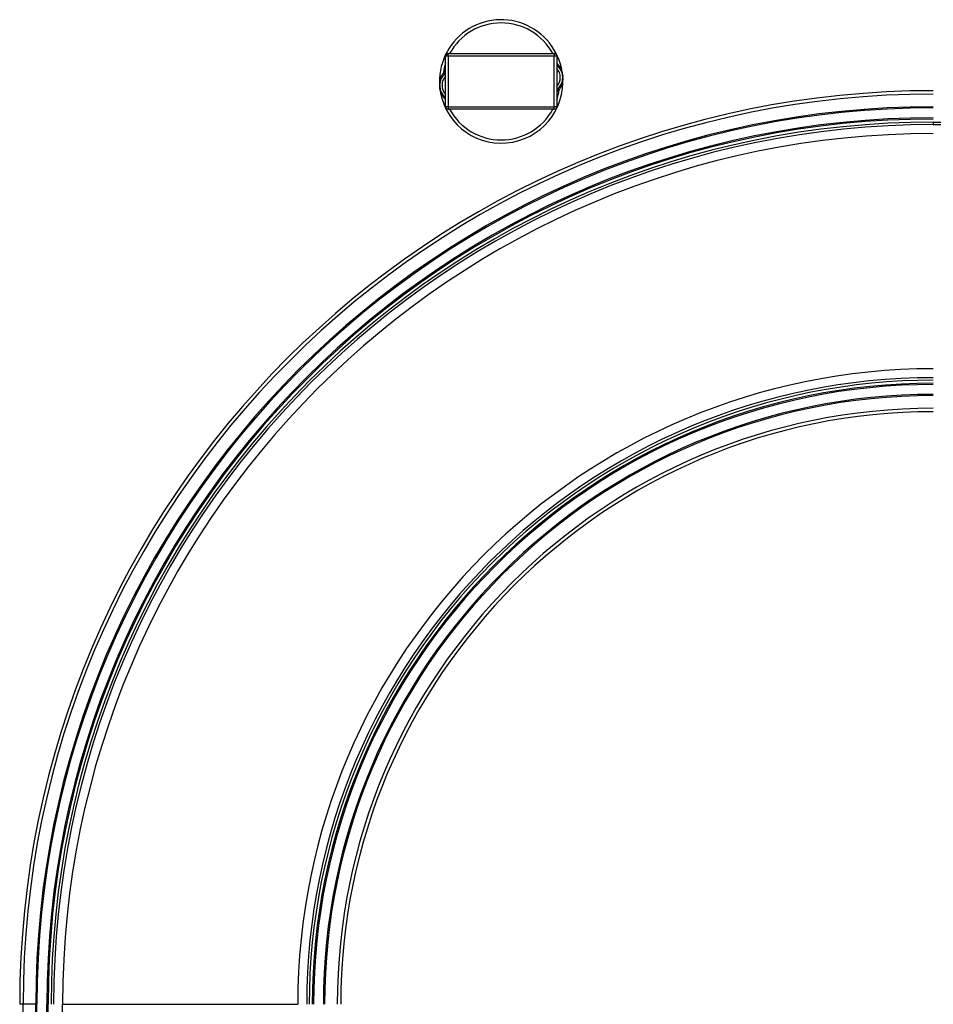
# Model space of a CAD drawing. Header units: millimetres. Extents: x 0 to 420, y 0 to 297.
# Tile 5 of 105: x 138 to 175, y 123 to 162. Entities that reach past the tile are written whole.
import ezdxf

# ---------------------------------------------------------------- set-up
doc = ezdxf.new("R2010")
doc.units = ezdxf.units.MM

msp = doc.modelspace()

# ---------------------------------------------------------------- linework, layer by layer
at = {"color": 7, "linetype": 'Continuous', "lineweight": 25}
for p, q in [((155.26443, 158.94864), (155.26443, 160.94864)), ((155.36445, 160.97407), (155.26445, 160.97407)), ((155.26445, 158.92407), (155.26445, 160.97407)), ((155.36445, 160.97407), (155.36445, 161.07407)), ((155.36445, 161.07407), (159.66445, 161.07407)), ((159.66445, 160.97407), (155.36445, 160.97407)), ((155.36445, 160.97407), (155.36445, 158.92407)), ((159.66445, 161.07407), (159.66445, 160.97407)), ((159.66445, 158.92407), (159.66445, 160.97407)), ((159.76445, 160.97407), (159.66445, 160.97407)), ((159.76445, 160.97407), (159.76445, 158.92407)), ((155.16796, 160.28966), (155.26443, 160.3746)), ((159.76443, 160.68589), (159.76671, 160.68992)), ((159.8609, 159.60761), (159.76443, 159.52267)), ((155.26216, 159.20736), (155.26443, 159.21139)), ((155.36445, 158.92407), (155.26445, 158.92407)), ((155.36445, 158.92407), (159.66445, 158.92407)), ((155.36445, 158.92407), (155.36445, 158.82407)), ((159.66445, 158.82407), (155.36445, 158.82407)), ((155.37904, 158.82407), (155.38943, 158.82364)), ((159.63943, 158.82364), (155.38943, 158.82364)), ((159.63943, 158.82364), (159.64982, 158.82407)), ((159.76445, 158.92407), (159.66445, 158.92407)), ((159.66445, 158.82407), (159.66445, 158.92407)), ((175.01431, 158.29864), (175.01431, 158.19864)), ((175.01431, 158.29864), (177.41431, 158.29864)), ((175.01431, 158.19864), (177.41431, 158.19864)), ((138.15136, 122.57364), (138.01443, 122.57364)), ((138.15136, 97.57364), (138.15136, 122.57364)), ((138.66443, 122.57364), (138.15136, 122.57364)), ((138.71443, 122.57364), (138.66443, 122.57364)), ((138.66443, 97.57364), (138.66443, 122.57364)), ((138.71443, 97.57364), (138.71443, 122.57364)), ((139.11443, 97.57364), (139.11443, 122.57364)), ((139.16443, 122.57364), (139.11443, 122.57364)), ((139.16443, 97.57364), (139.16443, 122.57364)), ((139.75193, 122.57364), (149.27693, 122.57364)), ((139.75193, 120.07364), (139.75193, 122.57364))]:
    msp.add_line(p, q, dxfattribs=at)
at = {"color": 7, "linetype": 'Continuous', "lineweight": 25, "flags": 128}
for points in [[(155.16796, 160.28966), (155.17602, 160.27949), (155.18291, 160.26968), (155.18848, 160.26044), (155.19261, 160.25195), (155.19522, 160.2444), (155.19625, 160.23795), (155.19568, 160.23272), (155.19353, 160.22884)], [(159.8609, 159.60761), (159.85284, 159.61778), (159.84596, 159.62759), (159.84039, 159.63684), (159.83626, 159.64532), (159.83365, 159.65287), (159.83261, 159.65933), (159.83318, 159.66455), (159.83533, 159.66843)]]:
    msp.add_lwpolyline(points, dxfattribs=at)
at = {"color": 7, "linetype": 'Continuous', "lineweight": 25}
for centre, radius, start, end in [((157.51443, 159.94864), 2.5, 4.974241, 184.974241), ((157.51443, 159.94864), 2.37112, 28.324088, 151.675912), ((157.51443, 159.94864), 2.37112, 161.607382, 171.730829), ((155.36445, 160.97407), 0.1, 90, 180), ((159.66445, 160.97407), 0.1, 0, 90), ((159.35746, 160.10905), 0.65, 308.763253, 51.236747), ((159.35746, 160.10905), 0.55, 317.726383, 42.273617), ((155.6714, 159.78823), 0.65, 128.763253, 231.236747), ((157.51443, 159.94864), 2.5, 184.974241, 4.974241), ((155.6714, 159.78823), 0.55, 137.726383, 222.273617), ((175.01443, 122.57364), 37, 90, 180), ((157.51443, 159.94864), 2.37112, 341.607382, 351.730829), ((175.01443, 122.57364), 36.86307, 90, 180), ((175.01443, 122.57364), 36.35, 90, 180), ((175.01443, 122.57364), 36.3, 90, 180), ((155.36445, 158.92407), 0.1, 180, 270), ((157.51443, 159.94864), 2.37112, 208.324088, 331.675912), ((159.66445, 158.92407), 0.1, 270, 0), ((175.01443, 122.57364), 35.9, 90, 180), ((175.01443, 122.57364), 35.85, 90, 180), ((175.01443, 122.57364), 35.725, 90.000192, 180), ((175.01443, 122.57364), 35.625, 90, 180), ((175.01443, 122.57364), 35.2625, 90, 180), ((175.01443, 122.57364), 25.7375, 90, 180), ((175.01443, 122.57364), 25.375, 90, 180), ((175.01443, 122.57364), 25.275, 89.999902, 180), ((175.01443, 122.57364), 25.15, 90, 180), ((175.01443, 122.57364), 25.1, 90, 180), ((175.01443, 122.57364), 24.7, 90, 180), ((175.01443, 122.57364), 24.65, 90, 180), ((175.01443, 122.57364), 24.13693, 90, 180), ((175.01443, 122.57364), 24, 90, 180)]:
    msp.add_arc(centre, radius, start, end, dxfattribs=at)
for points, knots in [([(159.76671, 160.68992), (159.79128, 160.66299), (159.84092, 160.60858), (159.92005, 160.48466), (159.97981, 160.33608), (160.00066, 160.21522), (160.00498, 160.16583), (160.00502, 160.16541)], [0, 0, 0, 0, 0.180414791, 0.364500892, 0.741906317, 0.997784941, 1, 1, 1, 1]), ([(155.02363, 159.80051), (155.02295, 159.82726), (155.02041, 159.92659), (155.05289, 160.06069), (155.10867, 160.19638), (155.1482, 160.25858), (155.16796, 160.28966)], [0, 0, 0, 0, 0.15788233, 0.58626581, 0.79321304, 1, 1, 1, 1]), ([(160.00523, 160.09677), (160.00591, 160.07002), (160.00845, 159.97068), (159.97604, 159.83693), (159.92037, 159.70119), (159.88085, 159.639), (159.8609, 159.60761)], [0, 0, 0, 0, 0.15788231, 0.58626573, 0.79121393, 1, 1, 1, 1]), ([(160.00502, 160.16541), (160.00505, 160.16498), (160.00606, 160.15356), (160.00561, 160.14206), (160.00518, 160.13098)], [0, 0, 0, 0, 0.03710938, 1, 1, 1, 1]), ([(155.02385, 159.73187), (155.02381, 159.73229), (155.02281, 159.74371), (155.02325, 159.75522), (155.02369, 159.76629)], [0, 0, 0, 0, 0.03710938, 1, 1, 1, 1]), ([(155.26216, 159.20736), (155.23759, 159.23429), (155.18794, 159.28869), (155.10881, 159.41261), (155.04905, 159.56119), (155.02821, 159.68206), (155.02388, 159.73144), (155.02385, 159.73187)], [0, 0, 0, 0, 0.18041479, 0.36450089, 0.74190632, 0.99778494, 1, 1, 1, 1])]:
    msp.add_open_spline(points, degree=3, knots=knots, dxfattribs=at)

doc.saveas('drawing.dxf')
